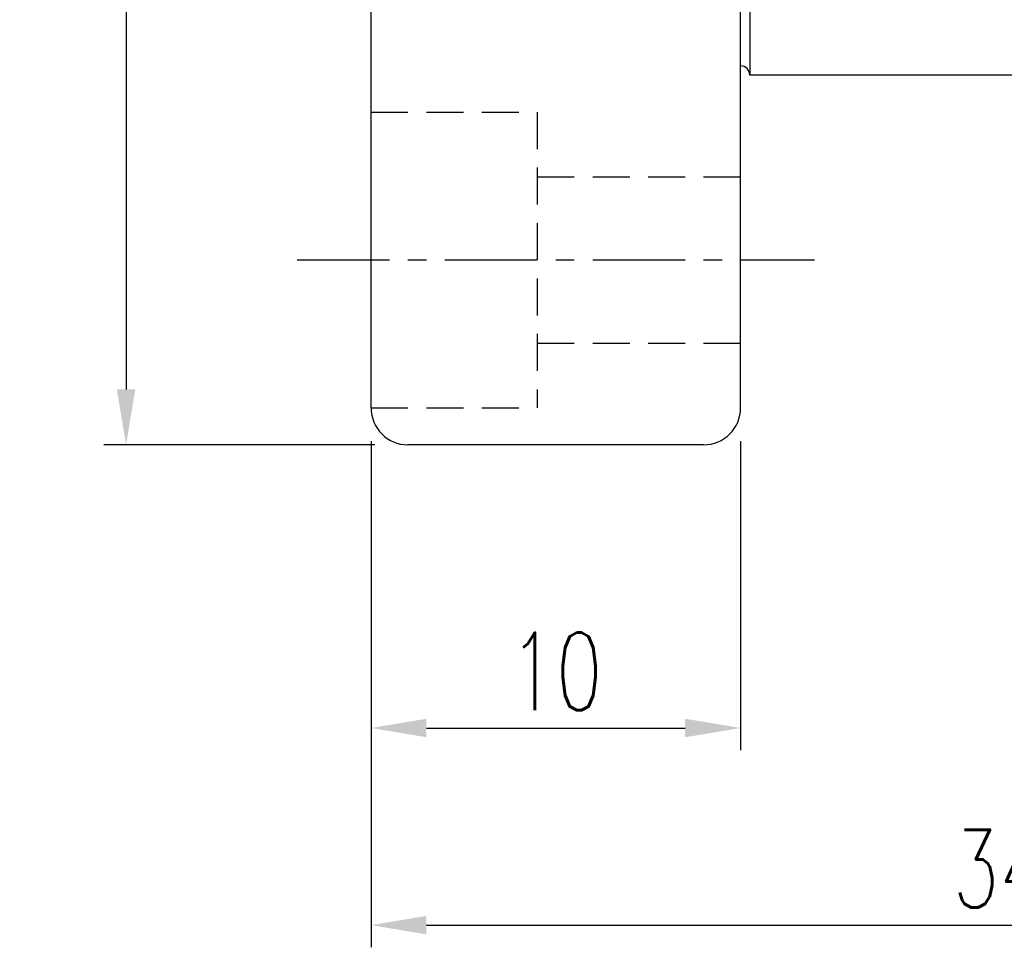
# Model space of a CAD drawing. Extents: x -456 to 346, y -296 to 220.
# Tile 2 of 61: x 51 to 77, y 18 to 43. Entities that reach past the tile are written whole.
import ezdxf

# ---------------------------------------------------------------- set-up
doc = ezdxf.new("R2010")
doc.units = 0
doc.header["$LTSCALE"] = 2
doc.header["$MEASUREMENT"] = 0
doc.header["$PDMODE"] = 2
doc.linetypes.add('CENTER', pattern=[2, 1.25, -0.25, 0.25, -0.25])
doc.linetypes.add('DASHED', pattern=[0.75, 0.5, -0.25])
doc.layers.get('DEFPOINTS').update_dxf_attribs({"linetype": 'CONTINUOUS'})
for name, color, linetype in [('CL', 1, 'CENTER'), ('DIM', 4, 'CONTINUOUS'), ('HID', 2, 'DASHED'), ('OUT', 3, 'CONTINUOUS')]:
    doc.layers.add(name, color=color, linetype=linetype)
doc.styles.add('DIM-7', font='SIMPLEX.shx', dxfattribs={"width": 0.7, "bigfont": 'chineset.shx'})
doc.dimstyles.new('CNS', dxfattribs={"dimtxt": 3.5, "dimasz": 2.5, "dimexe": 1, "dimexo": 1.5, "dimgap": 0.09, "dimtad": 0, "dimdsep": 46, "dimtxsty": 'DIM-7', "dimcen": 0.09, "dimclrd": 1, "dimclre": 1, "dimclrt": 4, "dimadec": 0, "dimazin": 0, "dimtfac": 1, "dimtix": 1, "dimtmove": 2, "dimatfit": 3, "dimfxl": 0, "dimtvp": 0.971429, "dimtolj": 1, "dimarcsym": 0})

# ---------------------------------------------------------------- blocks, each defined once
blk = doc.blocks.new('*D220')
at = {"layer": 'DEFPOINTS', "color": 0, "linetype": 'Continuous'}
for p in [(94.299, 42.961), (60.299, 32.961), (94.299, 18.966)]:
    blk.add_point(p, dxfattribs=at)
at = {"layer": 'DIM', "linetype": 'Continuous', "lineweight": -2}
for p, q in [((94.299, 42.061), (94.299, 18.366)), ((60.299, 32.061), (60.299, 18.366)), ((61.799, 18.966), (92.799, 18.966))]:
    blk.add_line(p, q, dxfattribs=at)
at = {"layer": 'DIM', "linetype": 'Continuous'}
for points in [[(61.799, 19.216), (61.799, 18.716), (60.299, 18.966)], [(92.799, 19.216), (92.799, 18.716), (94.299, 18.966)]]:
    blk.add_solid(points, dxfattribs=at)
at = {"layer": 'DIM', "linetype": 'Continuous', "insert": (77.299, 20.496), "char_height": 2.1, "attachment_point": 5, "style": 'DIM-7'}
blk.add_mtext('\\A1;34', dxfattribs=at)
blk = doc.blocks.new('*D221')
at = {"layer": 'DEFPOINTS', "color": 0, "linetype": 'Continuous'}
for p in [(60.299, 32.961), (70.299, 32.961), (70.299, 24.299)]:
    blk.add_point(p, dxfattribs=at)
at = {"layer": 'DIM', "linetype": 'Continuous', "lineweight": -2}
for p, q in [((60.299, 32.061), (60.299, 23.699)), ((70.299, 32.061), (70.299, 23.699)), ((61.799, 24.299), (68.799, 24.299))]:
    blk.add_line(p, q, dxfattribs=at)
at = {"layer": 'DIM', "linetype": 'Continuous'}
for points in [[(61.799, 24.549), (61.799, 24.049), (60.299, 24.299)], [(68.799, 24.549), (68.799, 24.049), (70.299, 24.299)]]:
    blk.add_solid(points, dxfattribs=at)
at = {"layer": 'DIM', "linetype": 'Continuous', "insert": (65.299, 25.829), "char_height": 2.1, "attachment_point": 5, "style": 'DIM-7'}
blk.add_mtext('\\A1;10', dxfattribs=at)
blk = doc.blocks.new('*D223')
at = {"layer": 'DEFPOINTS', "color": 0, "linetype": 'Continuous'}
for p in [(61.299, 77.961), (53.671, 31.961), (61.299, 31.961)]:
    blk.add_point(p, dxfattribs=at)
at = {"layer": 'DIM', "linetype": 'Continuous', "lineweight": -2}
for p, q in [((60.399, 77.961), (53.071, 77.961)), ((53.671, 76.461), (53.671, 33.461)), ((60.399, 31.961), (53.071, 31.961))]:
    blk.add_line(p, q, dxfattribs=at)
at = {"layer": 'DIM', "linetype": 'Continuous'}
for points in [[(53.421, 76.461), (53.921, 76.461), (53.671, 77.961)], [(53.421, 33.461), (53.921, 33.461), (53.671, 31.961)]]:
    blk.add_solid(points, dxfattribs=at)
at = {"layer": 'DIM', "linetype": 'Continuous', "insert": (52.141, 54.961), "char_height": 2.1, "attachment_point": 5, "rotation": 90, "style": 'DIM-7'}
blk.add_mtext('\\A1;%%C46', dxfattribs=at)

msp = doc.modelspace()

# ---------------------------------------------------------------- linework, layer by layer
at = {"layer": 'CL', "linetype": 'CENTER'}
msp.add_line((58.299, 36.961), (72.299, 36.961), dxfattribs=at)
at = {"layer": 'HID', "linetype": 'DASHED'}
for p, q in [((60.299, 40.961), (64.799, 40.961)), ((64.799, 40.961), (64.799, 32.961)), ((64.799, 39.211), (70.299, 39.211)), ((64.799, 34.711), (70.299, 34.711)), ((60.299, 32.961), (64.799, 32.961))]:
    msp.add_line(p, q, dxfattribs=at)
at = {"layer": 'OUT', "linetype": 'Continuous'}
for p, q in [((60.299, 32.961), (60.299, 76.961)), ((70.299, 32.961), (70.299, 76.961)), ((70.549, 67.961), (70.549, 41.961)), ((93.299, 41.961), (70.549, 41.961)), ((69.299, 31.961), (61.299, 31.961))]:
    msp.add_line(p, q, dxfattribs=at)
for centre, radius, start, end in [((70.299, 41.961), 0.25, 0, 90), ((61.299, 32.961), 1, 180, 270), ((69.299, 32.961), 1, 270, 0)]:
    msp.add_arc(centre, radius, start, end, dxfattribs=at)

# ---------------------------------------------------------------- dimensions: what is measured, and where the dimension line sits
at = {"layer": 'DIM', "linetype": 'Continuous'}
dim = msp.add_linear_dim(base=(53.671, 31.961), p1=(61.299, 77.961), p2=(61.299, 31.961), angle=90, text='%%C<>', dimstyle='CNS', override={"dimscale": 0.6, "dimgap": 0.8, "dimtad": 1, "dimclrd": 256, "dimclre": 256, "dimclrt": 256, "dimtp": -0.009, "dimtm": 0.025, "dimtfac": 0.6, "dimtdec": 3, "dimtmove": 1}, dxfattribs=at)
dim.commit()
dim.dimension.update_dxf_attribs({"geometry": '*D223', "text_midpoint": (52.141, 54.961)})
for base, p2, picture, middle in [((94.299, 18.966), (94.299, 42.961), '*D220', (77.299, 20.496)), ((70.299, 24.299), (70.299, 32.961), '*D221', (65.299, 25.829))]:
    dim = msp.add_linear_dim(base=base, p1=(60.299, 32.961), p2=p2, dimstyle='CNS', override={"dimscale": 0.6, "dimgap": 0.8, "dimtad": 1, "dimclrd": 256, "dimclre": 256, "dimclrt": 256, "dimtp": -0.009, "dimtm": 0.025, "dimtfac": 0.6, "dimtdec": 3, "dimtmove": 1}, dxfattribs=at)
    dim.commit()
    dim.dimension.update_dxf_attribs({"geometry": picture, "text_midpoint": middle})

doc.saveas('drawing.dxf')
